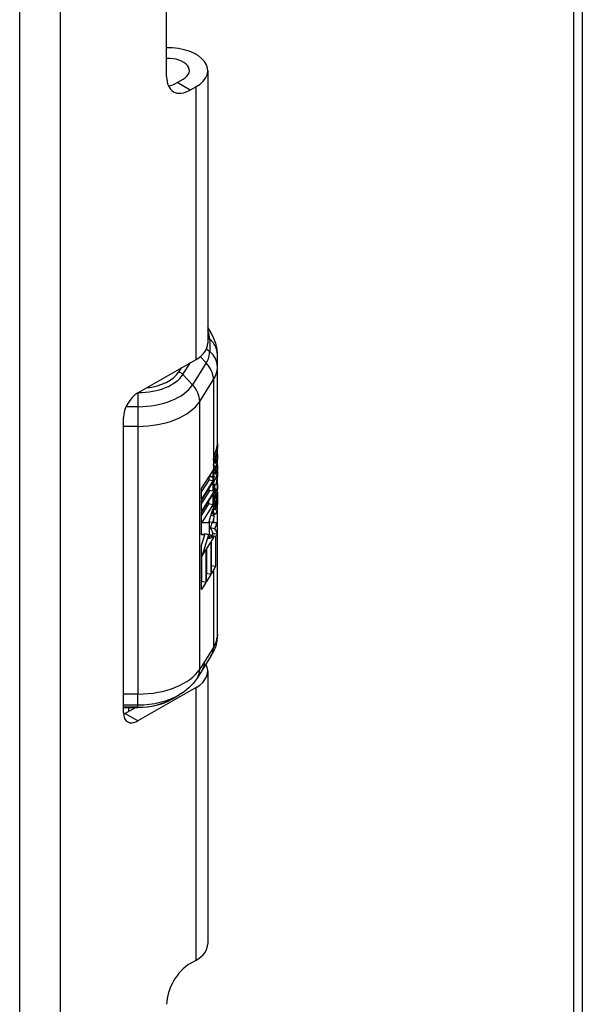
# Model space of a CAD drawing. Header units: inches. Extents: x 0 to 186, y -11 to 121.
# Tile 15 of 21: x 161.43 to 163.12, y 66.82 to 69.77. Entities that reach past the tile are written whole.
import ezdxf

# ---------------------------------------------------------------- set-up
doc = ezdxf.new("R2010")
doc.units = ezdxf.units.IN
doc.header["$LTSCALE"] = 11.141211
doc.header["$MEASUREMENT"] = 0
doc.layers.add('Visible Edges(ANSI)', color=7, linetype='Continuous', lineweight=25)
doc.layers.add('Visible Tangent Edges(ANSI)', color=7, linetype='Continuous', lineweight=25)

msp = doc.modelspace()

# ---------------------------------------------------------------- linework, layer by layer
at = {"layer": 'Visible Edges(ANSI)'}
for p, q in [((163.1187, 88.0476), (163.1187, 49.7941)), ((161.8733, 69.604), (161.8733, 84.7568)), ((161.9964, 69.6214), (161.9964, 68.8038)), ((161.9051, 69.5853), (161.9228, 69.5955)), ((161.9617, 69.5731), (161.944, 69.5629)), ((162.0079, 68.8326), (161.9964, 68.8519)), ((161.7866, 68.6548), (161.9617, 68.7556)), ((162.0255, 68.7335), (162.0255, 68.77)), ((162.0255, 67.9306), (162.0255, 68.7335)), ((161.7442, 67.6959), (161.7442, 68.5813)), ((162.0255, 68.4881), (162.0236, 68.4884)), ((162.0255, 68.5023), (162.0255, 68.4881)), ((162.0214, 68.4669), (162.0201, 68.4632)), ((162.0255, 68.4698), (162.0255, 68.4555)), ((162.0187, 68.4444), (162.0133, 68.4456)), ((162.0136, 68.4531), (162.0137, 68.4542)), ((162.0167, 68.436), (162.0162, 68.4361)), ((162.0255, 68.4555), (162.0236, 68.4559)), ((162.0255, 68.4372), (162.0255, 68.423)), ((161.9778, 68.368), (162.0123, 68.4226)), ((161.9993, 68.402), (161.9993, 68.3936)), ((162.0122, 68.4013), (162.0004, 68.4038)), ((162.013, 68.4026), (162.0012, 68.405)), ((162.013, 68.4026), (162.0122, 68.4013)), ((162.0122, 68.4013), (162.0122, 68.3909)), ((162.0128, 68.4032), (162.013, 68.4026)), ((162.0188, 68.4122), (162.0133, 68.4133)), ((162.0139, 68.3865), (162.0139, 68.3999)), ((162.0166, 68.4048), (162.0162, 68.4049)), ((162.0166, 68.4046), (162.0166, 68.4048)), ((162.0255, 68.423), (162.0236, 68.4234)), ((162.0255, 68.403), (162.0247, 68.4031)), ((162.0255, 68.4193), (162.0255, 68.403)), ((161.9993, 68.3936), (161.9778, 68.3595)), ((162.0122, 68.3909), (161.9778, 68.3363)), ((161.9778, 68.3323), (162.0122, 68.3868)), ((162.0122, 68.3909), (161.9993, 68.3936)), ((162.0122, 68.3868), (162.0122, 68.3601)), ((162.0139, 68.3649), (162.0139, 68.3807)), ((162.0166, 68.3804), (162.0166, 68.3672)), ((162.024, 68.3802), (162.0219, 68.3806)), ((162.0255, 68.3813), (162.0255, 68.3653)), ((161.9778, 68.3363), (161.9778, 68.368)), ((162.0007, 68.3602), (161.9778, 68.3239)), ((162.0136, 68.3575), (161.9778, 68.3007)), ((161.9778, 68.2967), (162.0136, 68.3534)), ((161.9993, 68.3664), (161.9993, 68.3628)), ((162.0122, 68.3601), (161.9993, 68.3628)), ((162.0122, 68.3461), (162.0094, 68.3467)), ((162.0122, 68.3601), (162.013, 68.3601)), ((162.0136, 68.3508), (162.0122, 68.3461)), ((162.0122, 68.3461), (162.0122, 68.3195)), ((162.013, 68.3601), (162.0136, 68.3601)), ((162.0166, 68.3672), (162.0139, 68.3677)), ((162.0188, 68.365), (162.0139, 68.366)), ((162.0139, 68.3304), (162.0139, 68.3467)), ((162.0255, 68.3653), (162.0166, 68.3672)), ((162.0219, 68.3643), (162.0188, 68.3649)), ((162.0229, 68.3509), (162.0229, 68.3134)), ((162.0241, 68.342), (162.0241, 68.3545)), ((162.0244, 68.3424), (162.0241, 68.3424)), ((161.9778, 68.3007), (161.9778, 68.3323)), ((161.9992, 68.3222), (161.9778, 68.2883)), ((162.0122, 68.3195), (161.9787, 68.2665)), ((161.9992, 68.3306), (161.9992, 68.3222)), ((162.0122, 68.3195), (161.9992, 68.3222)), ((162.0208, 68.3303), (162.0171, 68.331)), ((162.0208, 68.3071), (162.0208, 68.3303)), ((162.0229, 68.3134), (162.0208, 68.3138)), ((161.9778, 68.2665), (161.9778, 68.2967)), ((161.9993, 68.2665), (162.0117, 68.306)), ((162.0164, 68.2854), (162.0059, 68.2876)), ((162.0189, 68.3048), (162.0133, 68.3059)), ((161.9787, 68.2665), (161.9778, 68.2667)), ((161.9778, 68.2657), (161.9778, 68.2665)), ((161.9778, 68.2651), (161.9778, 68.2657)), ((161.9778, 68.2296), (161.9778, 68.2651)), ((161.9787, 68.2665), (161.9992, 68.2662)), ((161.9992, 68.2662), (161.9993, 68.2665)), ((162.0108, 68.2661), (161.9998, 68.2684)), ((162.0109, 68.2665), (162.0108, 68.2661)), ((162.0108, 68.2661), (162.0136, 68.266)), ((162.0136, 68.2751), (162.0109, 68.2665)), ((161.9875, 68.2295), (161.9778, 68.2315)), ((161.9875, 68.2295), (161.9778, 68.2296)), ((161.9778, 68.1985), (161.9875, 68.2295)), ((161.9992, 68.2293), (161.9787, 68.1645)), ((161.9862, 68.232), (161.9855, 68.2299)), ((161.9929, 68.2313), (161.9862, 68.232)), ((161.9992, 68.2293), (161.9862, 68.232)), ((162.0059, 68.2286), (161.9929, 68.2313)), ((162.0059, 68.2286), (161.9992, 68.2293)), ((161.9992, 68.2179), (162.0059, 68.2286)), ((162.0155, 68.2228), (162.0038, 68.2253)), ((162.0173, 68.2473), (162.0044, 68.25)), ((162.0197, 68.2246), (162.0067, 68.2273)), ((162.0067, 68.2273), (162.0067, 68.2247)), ((162.0117, 68.2343), (162.0166, 68.2328)), ((162.0117, 68.2335), (162.0117, 68.2343)), ((162.0166, 68.2328), (162.0117, 68.2335)), ((162.0255, 68.2309), (162.0166, 68.2328)), ((162.0197, 68.2246), (162.0197, 68.1342)), ((161.9778, 68.0659), (161.9778, 68.1985)), ((161.9927, 68.1866), (162.0059, 68.2076)), ((162.0136, 68.2222), (161.9992, 68.2179)), ((162.0059, 68.2076), (162.0059, 68.1104)), ((162.0075, 68.2102), (162.0136, 68.2198)), ((162.0075, 68.1131), (162.0075, 68.2102)), ((161.9787, 68.1645), (161.9778, 68.1647)), ((161.978, 68.1646), (161.978, 68.0896)), ((161.9787, 68.1645), (161.991, 68.184)), ((161.9787, 68.1645), (161.9787, 68.1645)), ((161.991, 68.184), (161.991, 68.0869)), ((161.9927, 68.0895), (161.9927, 68.1866)), ((161.9929, 68.1871), (161.9929, 68.1131)), ((162.0197, 68.1342), (162.0075, 68.1368)), ((161.9929, 68.1131), (161.9927, 68.1127)), ((162.0059, 68.1104), (161.9927, 68.0895)), ((162.0059, 68.1104), (161.9929, 68.1131)), ((162.0136, 68.1227), (162.0075, 68.1131)), ((161.978, 68.0896), (161.9778, 68.0891)), ((161.991, 68.0869), (161.9778, 68.0659)), ((161.991, 68.0869), (161.978, 68.0896)), ((162.0062, 67.8653), (161.9799, 67.8237)), ((161.9799, 67.8237), (161.9649, 67.8)), ((161.9964, 67.8203), (161.9964, 67.0028)), ((161.9617, 67.7721), (161.7866, 67.6713)), ((161.8893, 67.7368), (161.9107, 67.7493)), ((161.7442, 67.7121), (161.7874, 67.7121)), ((161.7478, 67.6937), (161.7798, 67.7121)), ((161.7594, 67.7121), (161.7594, 67.7004)), ((161.944, 66.9443), (161.9617, 66.9545))]:
    msp.add_line(p, q, dxfattribs=at)
at = {"layer": 'Visible Edges(ANSI)', "flags": 128}
for points in [[(162.0255, 68.77), (162.0243, 68.7869), (162.0208, 68.8032), (162.0152, 68.8185), (162.0079, 68.8326)], [(162.0137, 68.4542), (162.0138, 68.4545), (162.0138, 68.4549), (162.0138, 68.4552), (162.0139, 68.4555), (162.0139, 68.4559), (162.014, 68.4562), (162.014, 68.4565), (162.014, 68.4569), (162.0141, 68.4572), (162.0141, 68.4576), (162.0142, 68.4579), (162.0143, 68.4582), (162.0143, 68.4586), (162.0144, 68.4589), (162.0144, 68.4593), (162.0145, 68.4596), (162.0145, 68.46), (162.0146, 68.4603), (162.0147, 68.4607), (162.0147, 68.461), (162.0148, 68.4613), (162.0149, 68.4617), (162.015, 68.462), (162.015, 68.4624)], [(162.015, 68.4624), (162.0151, 68.4627), (162.0152, 68.4631), (162.0153, 68.4634), (162.0153, 68.4638), (162.0154, 68.4641), (162.0155, 68.4644), (162.0156, 68.4648), (162.0157, 68.4651), (162.0158, 68.4654), (162.0159, 68.4658), (162.016, 68.4661), (162.016, 68.4664), (162.0161, 68.4668), (162.0162, 68.4671), (162.0163, 68.4674), (162.0164, 68.4677), (162.0165, 68.468), (162.0166, 68.4684), (162.0167, 68.4687), (162.0168, 68.469), (162.0169, 68.4693), (162.017, 68.4696), (162.0171, 68.4699), (162.0172, 68.4702)], [(162.0172, 68.4702), (162.0173, 68.4705), (162.0174, 68.4709), (162.0175, 68.4712), (162.0177, 68.4716), (162.0178, 68.4719), (162.0179, 68.4722), (162.018, 68.4726), (162.0181, 68.4729), (162.0183, 68.4732), (162.0184, 68.4735), (162.0185, 68.4738), (162.0186, 68.4741), (162.0187, 68.4744), (162.0188, 68.4747), (162.019, 68.475), (162.0191, 68.4753), (162.0192, 68.4756), (162.0193, 68.4759), (162.0194, 68.4761), (162.0195, 68.4764), (162.0196, 68.4767), (162.0197, 68.4769), (162.0198, 68.4772), (162.0199, 68.4774)], [(162.0188, 68.4594), (162.0188, 68.4592), (162.0188, 68.459), (162.0187, 68.4589), (162.0187, 68.4587), (162.0186, 68.4585), (162.0186, 68.4583), (162.0185, 68.4581), (162.0185, 68.4579), (162.0185, 68.4578), (162.0184, 68.4576), (162.0184, 68.4574), (162.0183, 68.4572), (162.0183, 68.457), (162.0183, 68.4568), (162.0182, 68.4566), (162.0182, 68.4564), (162.0182, 68.4562), (162.0181, 68.456), (162.0181, 68.4558), (162.0181, 68.4556), (162.018, 68.4555), (162.018, 68.4553), (162.018, 68.4551), (162.018, 68.4549)], [(162.0201, 68.4632), (162.02, 68.4631), (162.02, 68.463), (162.0199, 68.4628), (162.0199, 68.4627), (162.0198, 68.4625), (162.0198, 68.4624), (162.0197, 68.4622), (162.0197, 68.4621), (162.0196, 68.4619), (162.0196, 68.4618), (162.0195, 68.4616), (162.0194, 68.4615), (162.0194, 68.4613), (162.0193, 68.4611), (162.0193, 68.461), (162.0192, 68.4608), (162.0192, 68.4606), (162.0191, 68.4605), (162.0191, 68.4603), (162.019, 68.4601), (162.019, 68.4599), (162.0189, 68.4597), (162.0189, 68.4596), (162.0188, 68.4594)], [(162.0136, 68.4531), (162.0135, 68.452), (162.0135, 68.4509), (162.0134, 68.4497), (162.0134, 68.4487), (162.0133, 68.4476), (162.0133, 68.4466), (162.0133, 68.4458), (162.0133, 68.445), (162.0133, 68.4443), (162.0134, 68.4438), (162.0134, 68.4433), (162.0134, 68.4429), (162.0134, 68.4425), (162.0135, 68.4423), (162.0135, 68.4422), (162.0135, 68.442), (162.0135, 68.4419), (162.0135, 68.4418), (162.0135, 68.4416), (162.0136, 68.4415), (162.0136, 68.4414), (162.0136, 68.4412), (162.0136, 68.4411), (162.0136, 68.441)], [(162.0144, 68.4383), (162.0143, 68.4383), (162.0143, 68.4384), (162.0143, 68.4385), (162.0142, 68.4386), (162.0142, 68.4387), (162.0142, 68.4388), (162.0141, 68.4389), (162.0141, 68.439), (162.0141, 68.4391), (162.014, 68.4392), (162.014, 68.4393), (162.014, 68.4395), (162.0139, 68.4396), (162.0139, 68.4397), (162.0139, 68.4398), (162.0138, 68.4399), (162.0138, 68.44), (162.0138, 68.4402), (162.0137, 68.4403), (162.0137, 68.4404), (162.0137, 68.4406), (162.0137, 68.4407), (162.0136, 68.4408), (162.0136, 68.441)], [(162.0141, 68.4253), (162.0142, 68.4258), (162.0142, 68.4263), (162.0143, 68.4267), (162.0144, 68.4272), (162.0145, 68.4277), (162.0146, 68.4281), (162.0147, 68.4286), (162.0148, 68.429), (162.0149, 68.4295), (162.015, 68.43), (162.0151, 68.4304), (162.0152, 68.4309), (162.0153, 68.4313), (162.0154, 68.4318), (162.0156, 68.4322), (162.0157, 68.4327), (162.0158, 68.4331), (162.0159, 68.4335), (162.0161, 68.434), (162.0162, 68.4344), (162.0163, 68.4348), (162.0164, 68.4352), (162.0166, 68.4356), (162.0167, 68.436)], [(162.0167, 68.436), (162.0166, 68.436), (162.0165, 68.436), (162.0164, 68.436), (162.0163, 68.4361), (162.0162, 68.4361), (162.0161, 68.4362), (162.016, 68.4362), (162.0159, 68.4363), (162.0158, 68.4364), (162.0157, 68.4364), (162.0156, 68.4365), (162.0155, 68.4366), (162.0154, 68.4367), (162.0153, 68.4368), (162.0152, 68.4369), (162.0151, 68.4371), (162.015, 68.4372), (162.0149, 68.4373), (162.0148, 68.4375), (162.0147, 68.4376), (162.0146, 68.4378), (162.0146, 68.4379), (162.0145, 68.4381), (162.0144, 68.4383)], [(162.018, 68.4549), (162.0179, 68.4544), (162.0178, 68.4538), (162.0178, 68.4533), (162.0177, 68.4528), (162.0177, 68.4524), (162.0177, 68.4519), (162.0177, 68.4514), (162.0176, 68.4509), (162.0176, 68.4505), (162.0176, 68.45), (162.0176, 68.4495), (162.0176, 68.4491), (162.0176, 68.4487), (162.0176, 68.4483), (162.0176, 68.4479), (162.0177, 68.4476), (162.0177, 68.4472), (162.0177, 68.4469), (162.0178, 68.4466), (162.0178, 68.4463), (162.0178, 68.446), (162.0179, 68.4458), (162.0179, 68.4455), (162.018, 68.4453)], [(162.018, 68.4453), (162.018, 68.4452), (162.0181, 68.4452), (162.0181, 68.4451), (162.0181, 68.445), (162.0182, 68.4449), (162.0182, 68.4449), (162.0183, 68.4448), (162.0183, 68.4448), (162.0183, 68.4447), (162.0184, 68.4447), (162.0184, 68.4446), (162.0184, 68.4446), (162.0185, 68.4445), (162.0185, 68.4445), (162.0186, 68.4445), (162.0186, 68.4445), (162.0187, 68.4445), (162.0187, 68.4444), (162.0188, 68.4444), (162.0188, 68.4444), (162.0188, 68.4444), (162.0189, 68.4444), (162.0189, 68.4445), (162.019, 68.4445)], [(162.019, 68.4445), (162.019, 68.4445), (162.0191, 68.4445), (162.0191, 68.4445), (162.0192, 68.4446), (162.0192, 68.4446), (162.0193, 68.4447), (162.0193, 68.4447), (162.0194, 68.4447), (162.0195, 68.4448), (162.0195, 68.4449), (162.0196, 68.4449), (162.0196, 68.445), (162.0197, 68.445), (162.0197, 68.4451), (162.0198, 68.4452), (162.0198, 68.4453), (162.0199, 68.4453), (162.0199, 68.4454), (162.02, 68.4455), (162.02, 68.4456), (162.0201, 68.4457), (162.0201, 68.4458), (162.0202, 68.4459), (162.0202, 68.446)], [(162.0202, 68.4313), (162.0202, 68.4311), (162.0201, 68.431), (162.0201, 68.4309), (162.02, 68.4307), (162.02, 68.4306), (162.0199, 68.4304), (162.0199, 68.4303), (162.0198, 68.4301), (162.0198, 68.43), (162.0197, 68.4298), (162.0197, 68.4297), (162.0196, 68.4295), (162.0196, 68.4294), (162.0195, 68.4292), (162.0195, 68.4291), (162.0194, 68.4289), (162.0194, 68.4287), (162.0193, 68.4286), (162.0193, 68.4284), (162.0192, 68.4282), (162.0192, 68.4281), (162.0191, 68.4279), (162.0191, 68.4277), (162.019, 68.4275)], [(162.0202, 68.446), (162.0203, 68.4461), (162.0204, 68.4462), (162.0204, 68.4463), (162.0205, 68.4464), (162.0205, 68.4465), (162.0206, 68.4466), (162.0206, 68.4467), (162.0207, 68.4469), (162.0207, 68.447), (162.0208, 68.4471), (162.0208, 68.4472), (162.0209, 68.4473), (162.0209, 68.4475), (162.021, 68.4476), (162.0211, 68.4477), (162.0211, 68.4479), (162.0212, 68.448), (162.0212, 68.4481), (162.0213, 68.4482), (162.0213, 68.4484), (162.0214, 68.4485), (162.0214, 68.4486), (162.0215, 68.4488), (162.0215, 68.4489)], [(162.0215, 68.4345), (162.0214, 68.4344), (162.0214, 68.4343), (162.0213, 68.4341), (162.0213, 68.434), (162.0212, 68.4339), (162.0212, 68.4337), (162.0211, 68.4336), (162.0211, 68.4335), (162.021, 68.4333), (162.021, 68.4332), (162.0209, 68.433), (162.0209, 68.4329), (162.0208, 68.4328), (162.0208, 68.4326), (162.0207, 68.4325), (162.0207, 68.4324), (162.0206, 68.4322), (162.0206, 68.4321), (162.0205, 68.432), (162.0205, 68.4318), (162.0204, 68.4317), (162.0204, 68.4315), (162.0203, 68.4314), (162.0202, 68.4313)], [(162.0123, 68.4226), (162.0122, 68.4218), (162.0121, 68.4209), (162.012, 68.42), (162.0119, 68.4191), (162.0119, 68.4183), (162.0118, 68.4174), (162.0117, 68.4166), (162.0117, 68.4157), (162.0117, 68.4149), (162.0116, 68.4141), (162.0116, 68.4132), (162.0116, 68.4124), (162.0116, 68.4114), (162.0117, 68.4105), (162.0117, 68.4095), (162.0118, 68.4087), (162.0118, 68.4078), (162.0119, 68.407), (162.012, 68.4063), (162.0121, 68.4056), (162.0123, 68.4049), (162.0124, 68.4043), (162.0126, 68.4037), (162.0128, 68.4032)], [(162.0136, 68.41), (162.0136, 68.4103), (162.0135, 68.4107), (162.0135, 68.4111), (162.0134, 68.4115), (162.0134, 68.412), (162.0134, 68.4124), (162.0134, 68.4128), (162.0133, 68.4133), (162.0133, 68.4138), (162.0133, 68.4143), (162.0133, 68.4148), (162.0133, 68.4153), (162.0133, 68.4158), (162.0133, 68.4163), (162.0133, 68.4168), (162.0133, 68.4173), (162.0134, 68.4178), (162.0134, 68.4183), (162.0134, 68.4189), (162.0135, 68.4194), (162.0135, 68.4199), (162.0135, 68.4204), (162.0136, 68.4209), (162.0136, 68.4215)], [(162.0136, 68.4215), (162.0136, 68.4216), (162.0137, 68.4218), (162.0137, 68.4219), (162.0137, 68.4221), (162.0137, 68.4223), (162.0137, 68.4224), (162.0137, 68.4226), (162.0138, 68.4227), (162.0138, 68.4229), (162.0138, 68.4231), (162.0138, 68.4232), (162.0138, 68.4234), (162.0139, 68.4235), (162.0139, 68.4237), (162.0139, 68.4239), (162.0139, 68.424), (162.0139, 68.4242), (162.014, 68.4243), (162.014, 68.4245), (162.014, 68.4247), (162.014, 68.4248), (162.0141, 68.425), (162.0141, 68.4252), (162.0141, 68.4253)], [(162.0142, 68.4075), (162.0142, 68.4075), (162.0142, 68.4076), (162.0141, 68.4077), (162.0141, 68.4078), (162.0141, 68.4079), (162.014, 68.408), (162.014, 68.4081), (162.014, 68.4082), (162.014, 68.4083), (162.0139, 68.4084), (162.0139, 68.4085), (162.0139, 68.4086), (162.0139, 68.4087), (162.0138, 68.4088), (162.0138, 68.4089), (162.0138, 68.409), (162.0138, 68.4091), (162.0137, 68.4093), (162.0137, 68.4094), (162.0137, 68.4095), (162.0137, 68.4096), (162.0137, 68.4097), (162.0136, 68.4098), (162.0136, 68.41)], [(162.0166, 68.4048), (162.0165, 68.4049), (162.0164, 68.4049), (162.0163, 68.4049), (162.0162, 68.4049), (162.0161, 68.405), (162.0159, 68.405), (162.0158, 68.4051), (162.0157, 68.4052), (162.0156, 68.4052), (162.0155, 68.4053), (162.0154, 68.4054), (162.0153, 68.4055), (162.0152, 68.4056), (162.0151, 68.4058), (162.015, 68.4059), (162.0149, 68.406), (162.0148, 68.4062), (162.0147, 68.4063), (162.0146, 68.4065), (162.0146, 68.4067), (162.0145, 68.4069), (162.0144, 68.407), (162.0143, 68.4072), (162.0142, 68.4075)], [(162.018, 68.4229), (162.0179, 68.4222), (162.0178, 68.4214), (162.0178, 68.4206), (162.0177, 68.4199), (162.0177, 68.4192), (162.0176, 68.4186), (162.0176, 68.418), (162.0176, 68.4175), (162.0176, 68.4171), (162.0176, 68.4169), (162.0176, 68.4167), (162.0176, 68.4165), (162.0176, 68.4164), (162.0176, 68.4162), (162.0176, 68.416), (162.0177, 68.4159), (162.0177, 68.4157), (162.0177, 68.4156), (162.0177, 68.4154), (162.0177, 68.4152), (162.0177, 68.4151), (162.0177, 68.4149), (162.0178, 68.4148), (162.0178, 68.4146)], [(162.0178, 68.4146), (162.0178, 68.4145), (162.0178, 68.4144), (162.0178, 68.4143), (162.0178, 68.4142), (162.0179, 68.4141), (162.0179, 68.414), (162.0179, 68.4139), (162.0179, 68.4138), (162.0179, 68.4137), (162.018, 68.4136), (162.018, 68.4135), (162.018, 68.4134), (162.018, 68.4133), (162.0181, 68.4132), (162.0181, 68.4132), (162.0181, 68.4131), (162.0181, 68.413), (162.0182, 68.4129), (162.0182, 68.4129), (162.0182, 68.4128), (162.0183, 68.4127), (162.0183, 68.4127), (162.0183, 68.4126), (162.0183, 68.4126)], [(162.019, 68.4275), (162.019, 68.4274), (162.0189, 68.4272), (162.0189, 68.427), (162.0188, 68.4268), (162.0188, 68.4267), (162.0187, 68.4265), (162.0187, 68.4263), (162.0186, 68.4261), (162.0186, 68.4259), (162.0185, 68.4257), (162.0185, 68.4255), (162.0185, 68.4253), (162.0184, 68.4251), (162.0184, 68.425), (162.0183, 68.4248), (162.0183, 68.4246), (162.0183, 68.4244), (162.0182, 68.4242), (162.0182, 68.424), (162.0181, 68.4238), (162.0181, 68.4235), (162.0181, 68.4233), (162.018, 68.4231), (162.018, 68.4229)], [(162.0183, 68.4126), (162.0184, 68.4125), (162.0184, 68.4125), (162.0185, 68.4124), (162.0185, 68.4124), (162.0186, 68.4123), (162.0186, 68.4123), (162.0186, 68.4122), (162.0187, 68.4122), (162.0187, 68.4122), (162.0188, 68.4122), (162.0188, 68.4122), (162.0189, 68.4122), (162.0189, 68.4122), (162.019, 68.4122), (162.019, 68.4122), (162.0191, 68.4122), (162.0191, 68.4122), (162.0192, 68.4122), (162.0192, 68.4122), (162.0193, 68.4123), (162.0193, 68.4123), (162.0194, 68.4123), (162.0194, 68.4123), (162.0195, 68.4124)], [(162.0195, 68.4124), (162.0196, 68.4124), (162.0196, 68.4125), (162.0197, 68.4126), (162.0198, 68.4127), (162.0198, 68.4128), (162.0199, 68.4129), (162.02, 68.413), (162.0201, 68.4131), (162.0201, 68.4132), (162.0202, 68.4133), (162.0203, 68.4135), (162.0204, 68.4136), (162.0204, 68.4137), (162.0205, 68.4139), (162.0206, 68.414), (162.0206, 68.4142), (162.0207, 68.4143), (162.0208, 68.4145), (162.0209, 68.4147), (162.0209, 68.4148), (162.021, 68.415), (162.0211, 68.4152), (162.0211, 68.4154), (162.0212, 68.4155)], [(162.017, 68.3305), (162.0171, 68.331), (162.0173, 68.3315), (162.0174, 68.332), (162.0175, 68.3325), (162.0176, 68.333), (162.0178, 68.3335), (162.0179, 68.334), (162.018, 68.3345), (162.0182, 68.335), (162.0183, 68.3355), (162.0184, 68.336), (162.0186, 68.3365), (162.0187, 68.3369), (162.0188, 68.3374), (162.019, 68.3378), (162.0191, 68.3383), (162.0192, 68.3388), (162.0194, 68.3392), (162.0195, 68.3396), (162.0196, 68.3401), (162.0198, 68.3405), (162.0199, 68.3409), (162.02, 68.3414), (162.0201, 68.3418)], [(162.0201, 68.3418), (162.0203, 68.3422), (162.0204, 68.3427), (162.0205, 68.3431), (162.0207, 68.3435), (162.0208, 68.3439), (162.0209, 68.3444), (162.0211, 68.3448), (162.0212, 68.3452), (162.0213, 68.3456), (162.0214, 68.346), (162.0215, 68.3464), (162.0217, 68.3467), (162.0218, 68.3471), (162.0219, 68.3475), (162.022, 68.3478), (162.0221, 68.3482), (162.0222, 68.3486), (162.0223, 68.3489), (162.0224, 68.3492), (162.0225, 68.3496), (162.0227, 68.3499), (162.0228, 68.3502), (162.0229, 68.3505), (162.0229, 68.3509)], [(162.0241, 68.3545), (162.0242, 68.3548), (162.0243, 68.355), (162.0244, 68.3553), (162.0244, 68.3555), (162.0245, 68.3557), (162.0246, 68.3558), (162.0247, 68.356), (162.0247, 68.3561), (162.0248, 68.3563), (162.0249, 68.3564), (162.0249, 68.3564), (162.025, 68.3565), (162.025, 68.3565), (162.0251, 68.3565), (162.0251, 68.3565), (162.0252, 68.3565), (162.0252, 68.3564), (162.0252, 68.3563), (162.0253, 68.3562), (162.0253, 68.356), (162.0253, 68.3558), (162.0253, 68.3556), (162.0254, 68.3553), (162.0254, 68.355)], [(162.0247, 68.3415), (162.0247, 68.3416), (162.0246, 68.3417), (162.0246, 68.3418), (162.0246, 68.3418), (162.0246, 68.3419), (162.0246, 68.342), (162.0246, 68.3421), (162.0245, 68.3421), (162.0245, 68.3422), (162.0245, 68.3423), (162.0245, 68.3423), (162.0244, 68.3423), (162.0244, 68.3424), (162.0244, 68.3424), (162.0244, 68.3424), (162.0243, 68.3424), (162.0243, 68.3424), (162.0243, 68.3424), (162.0242, 68.3423), (162.0242, 68.3423), (162.0242, 68.3422), (162.0241, 68.3422), (162.0241, 68.3421), (162.0241, 68.342)], [(162.0246, 68.3241), (162.0246, 68.3248), (162.0247, 68.3256), (162.0247, 68.3263), (162.0247, 68.327), (162.0248, 68.3278), (162.0248, 68.3285), (162.0248, 68.3292), (162.0248, 68.3299), (162.0249, 68.3307), (162.0249, 68.3314), (162.0249, 68.332), (162.0249, 68.3327), (162.0249, 68.3334), (162.0249, 68.334), (162.0249, 68.3347), (162.0249, 68.3355), (162.0249, 68.3363), (162.0249, 68.3372), (162.0249, 68.338), (162.0249, 68.3389), (162.0248, 68.3397), (162.0248, 68.3404), (162.0247, 68.341), (162.0247, 68.3415)], [(162.0254, 68.355), (162.0254, 68.3544), (162.0254, 68.3537), (162.0255, 68.3529), (162.0255, 68.352), (162.0255, 68.3511), (162.0255, 68.3501), (162.0255, 68.349), (162.0255, 68.3478), (162.0255, 68.3467), (162.0255, 68.3455), (162.0255, 68.3443), (162.0255, 68.3431), (162.0255, 68.342), (162.0255, 68.3409), (162.0255, 68.3398), (162.0255, 68.3388), (162.0255, 68.3378), (162.0255, 68.3368), (162.0255, 68.3358), (162.0255, 68.3347), (162.0255, 68.3337), (162.0255, 68.3326), (162.0255, 68.3315), (162.0255, 68.3304)], [(162.0136, 68.2983), (162.0136, 68.2987), (162.0135, 68.2992), (162.0135, 68.2996), (162.0135, 68.3001), (162.0134, 68.3006), (162.0134, 68.3011), (162.0134, 68.3016), (162.0133, 68.3021), (162.0133, 68.3026), (162.0133, 68.3031), (162.0133, 68.3037), (162.0133, 68.3042), (162.0133, 68.3048), (162.0133, 68.3055), (162.0133, 68.3061), (162.0133, 68.3067), (162.0134, 68.3074), (162.0134, 68.308), (162.0134, 68.3086), (162.0134, 68.3093), (162.0135, 68.3099), (162.0135, 68.3105), (162.0136, 68.3112), (162.0136, 68.3118)], [(162.0136, 68.3118), (162.0136, 68.312), (162.0137, 68.3123), (162.0137, 68.3125), (162.0137, 68.3128), (162.0137, 68.313), (162.0138, 68.3133), (162.0138, 68.3135), (162.0138, 68.3138), (162.0139, 68.314), (162.0139, 68.3143), (162.0139, 68.3145), (162.0139, 68.3148), (162.014, 68.315), (162.014, 68.3153), (162.014, 68.3155), (162.0141, 68.3158), (162.0141, 68.316), (162.0141, 68.3163), (162.0142, 68.3165), (162.0142, 68.3168), (162.0142, 68.317), (162.0143, 68.3173), (162.0143, 68.3175), (162.0144, 68.3178)], [(162.0144, 68.3178), (162.0145, 68.3183), (162.0145, 68.3189), (162.0146, 68.3194), (162.0147, 68.3199), (162.0148, 68.3205), (162.0149, 68.321), (162.015, 68.3216), (162.0151, 68.3221), (162.0152, 68.3226), (162.0153, 68.3232), (162.0154, 68.3237), (162.0155, 68.3242), (162.0157, 68.3248), (162.0158, 68.3253), (162.0159, 68.3258), (162.016, 68.3264), (162.0161, 68.3269), (162.0162, 68.3274), (162.0164, 68.3279), (162.0165, 68.3284), (162.0166, 68.329), (162.0167, 68.3295), (162.0169, 68.33), (162.017, 68.3305)], [(162.0184, 68.321), (162.0183, 68.3204), (162.0181, 68.3197), (162.018, 68.319), (162.0179, 68.3183), (162.0178, 68.3176), (162.0177, 68.3169), (162.0177, 68.3163), (162.0176, 68.3156), (162.0176, 68.3149), (162.0175, 68.3143), (162.0175, 68.3137), (162.0175, 68.313), (162.0175, 68.3124), (162.0174, 68.3118), (162.0174, 68.3111), (162.0175, 68.3105), (162.0175, 68.3099), (162.0175, 68.3093), (162.0175, 68.3088), (162.0176, 68.3082), (162.0176, 68.3077), (162.0177, 68.3073), (162.0178, 68.3068), (162.0178, 68.3065)], [(162.0208, 68.3303), (162.0207, 68.3299), (162.0206, 68.3296), (162.0205, 68.3293), (162.0204, 68.3289), (162.0203, 68.3286), (162.0202, 68.3282), (162.0201, 68.3279), (162.02, 68.3275), (162.0199, 68.3271), (162.0198, 68.3268), (162.0197, 68.3264), (162.0196, 68.326), (162.0195, 68.3256), (162.0194, 68.3252), (162.0193, 68.3248), (162.0192, 68.3244), (162.0191, 68.324), (162.019, 68.3236), (162.0189, 68.3232), (162.0188, 68.3228), (162.0187, 68.3224), (162.0186, 68.3219), (162.0185, 68.3215), (162.0184, 68.321)], [(162.0229, 68.3134), (162.023, 68.3137), (162.0231, 68.3141), (162.0232, 68.3145), (162.0233, 68.3148), (162.0234, 68.3152), (162.0235, 68.3156), (162.0235, 68.316), (162.0236, 68.3164), (162.0237, 68.3168), (162.0238, 68.3172), (162.0238, 68.3177), (162.0239, 68.3181), (162.024, 68.3185), (162.0241, 68.319), (162.0241, 68.3195), (162.0242, 68.3199), (162.0242, 68.3204), (162.0243, 68.3209), (162.0243, 68.3214), (162.0244, 68.3219), (162.0244, 68.3225), (162.0245, 68.323), (162.0245, 68.3236), (162.0246, 68.3241)], [(162.0252, 68.318), (162.0252, 68.3175), (162.0251, 68.317), (162.0251, 68.3164), (162.0251, 68.3159), (162.0251, 68.3154), (162.025, 68.3149), (162.025, 68.3144), (162.025, 68.3139), (162.0249, 68.3134), (162.0249, 68.3129), (162.0249, 68.3124), (162.0248, 68.312), (162.0248, 68.3115), (162.0247, 68.311), (162.0247, 68.3105), (162.0247, 68.3101), (162.0246, 68.3096), (162.0246, 68.3091), (162.0245, 68.3087), (162.0245, 68.3082), (162.0244, 68.3078), (162.0244, 68.3073), (162.0243, 68.3069), (162.0243, 68.3064)], [(162.0255, 68.3304), (162.0255, 68.3299), (162.0254, 68.3294), (162.0254, 68.3289), (162.0254, 68.3284), (162.0254, 68.3279), (162.0254, 68.3274), (162.0254, 68.3268), (162.0254, 68.3263), (162.0254, 68.3258), (162.0254, 68.3253), (162.0254, 68.3247), (162.0254, 68.3242), (162.0254, 68.3237), (162.0253, 68.3232), (162.0253, 68.3226), (162.0253, 68.3221), (162.0253, 68.3216), (162.0253, 68.3211), (162.0253, 68.3206), (162.0253, 68.3201), (162.0252, 68.3195), (162.0252, 68.319), (162.0252, 68.3185), (162.0252, 68.318)], [(162.0117, 68.306), (162.0117, 68.3056), (162.0117, 68.3053), (162.0117, 68.305), (162.0117, 68.3046), (162.0117, 68.3043), (162.0117, 68.3039), (162.0116, 68.3036), (162.0116, 68.3033), (162.0116, 68.3029), (162.0116, 68.3026), (162.0116, 68.3022), (162.0116, 68.3019), (162.0116, 68.3008), (162.0117, 68.2997), (162.0117, 68.2987), (162.0117, 68.2977), (162.0118, 68.2968), (162.0119, 68.2958), (162.012, 68.295), (162.0121, 68.2941), (162.0122, 68.2933), (162.0123, 68.2925), (162.0125, 68.2918), (162.0127, 68.2911)], [(162.0127, 68.2911), (162.0127, 68.291), (162.0127, 68.2909), (162.0128, 68.2907), (162.0128, 68.2906), (162.0128, 68.2905), (162.0129, 68.2903), (162.0129, 68.2902), (162.0129, 68.2901), (162.013, 68.29), (162.013, 68.2898), (162.0131, 68.2897), (162.0131, 68.2896), (162.0131, 68.2895), (162.0132, 68.2894), (162.0132, 68.2892), (162.0133, 68.2891), (162.0133, 68.289), (162.0134, 68.2889), (162.0134, 68.2888), (162.0134, 68.2887), (162.0135, 68.2886), (162.0135, 68.2885), (162.0136, 68.2884), (162.0136, 68.2883)], [(162.0142, 68.2952), (162.0142, 68.2953), (162.0141, 68.2954), (162.0141, 68.2955), (162.0141, 68.2956), (162.014, 68.2958), (162.014, 68.2959), (162.014, 68.296), (162.014, 68.2961), (162.0139, 68.2963), (162.0139, 68.2964), (162.0139, 68.2965), (162.0139, 68.2967), (162.0138, 68.2968), (162.0138, 68.2969), (162.0138, 68.2971), (162.0138, 68.2972), (162.0138, 68.2973), (162.0137, 68.2975), (162.0137, 68.2976), (162.0137, 68.2977), (162.0137, 68.2979), (162.0137, 68.298), (162.0136, 68.2982), (162.0136, 68.2983)], [(162.0136, 68.2883), (162.0137, 68.2881), (162.0138, 68.288), (162.0138, 68.2879), (162.0139, 68.2877), (162.014, 68.2876), (162.014, 68.2875), (162.0141, 68.2874), (162.0142, 68.2873), (162.0142, 68.2872), (162.0143, 68.287), (162.0144, 68.2869), (162.0145, 68.2868), (162.0145, 68.2867), (162.0146, 68.2866), (162.0147, 68.2866), (162.0148, 68.2865), (162.0148, 68.2864), (162.0149, 68.2863), (162.015, 68.2862), (162.0151, 68.2861), (162.0151, 68.2861), (162.0152, 68.286), (162.0153, 68.2859), (162.0154, 68.2859)], [(162.0164, 68.2906), (162.0163, 68.2907), (162.0162, 68.2908), (162.0161, 68.2909), (162.016, 68.2911), (162.0159, 68.2912), (162.0158, 68.2913), (162.0157, 68.2915), (162.0156, 68.2916), (162.0155, 68.2918), (162.0154, 68.292), (162.0153, 68.2921), (162.0152, 68.2923), (162.0151, 68.2925), (162.015, 68.2927), (162.0149, 68.2929), (162.0148, 68.2931), (162.0147, 68.2934), (162.0146, 68.2936), (162.0146, 68.2938), (162.0145, 68.2941), (162.0144, 68.2944), (162.0143, 68.2946), (162.0143, 68.2949), (162.0142, 68.2952)], [(162.0154, 68.2859), (162.0154, 68.2858), (162.0155, 68.2858), (162.0155, 68.2858), (162.0156, 68.2857), (162.0156, 68.2857), (162.0157, 68.2857), (162.0157, 68.2856), (162.0158, 68.2856), (162.0158, 68.2856), (162.0159, 68.2856), (162.0159, 68.2855), (162.016, 68.2855), (162.0161, 68.2855), (162.0161, 68.2855), (162.0162, 68.2855), (162.0162, 68.2854), (162.0163, 68.2854), (162.0163, 68.2854), (162.0164, 68.2854), (162.0164, 68.2854), (162.0165, 68.2854), (162.0165, 68.2854), (162.0166, 68.2854), (162.0166, 68.2854)], [(162.0193, 68.2911), (162.0192, 68.291), (162.0191, 68.2909), (162.019, 68.2908), (162.0189, 68.2907), (162.0187, 68.2906), (162.0186, 68.2905), (162.0185, 68.2904), (162.0184, 68.2904), (162.0182, 68.2903), (162.0181, 68.2903), (162.018, 68.2903), (162.0179, 68.2902), (162.0177, 68.2902), (162.0176, 68.2902), (162.0175, 68.2902), (162.0174, 68.2902), (162.0172, 68.2902), (162.0171, 68.2903), (162.017, 68.2903), (162.0169, 68.2904), (162.0168, 68.2904), (162.0167, 68.2905), (162.0165, 68.2906), (162.0164, 68.2906)], [(162.0178, 68.3065), (162.0179, 68.3063), (162.0179, 68.3062), (162.0179, 68.3061), (162.018, 68.306), (162.018, 68.3059), (162.018, 68.3058), (162.0181, 68.3057), (162.0181, 68.3056), (162.0181, 68.3056), (162.0182, 68.3055), (162.0182, 68.3054), (162.0183, 68.3053), (162.0183, 68.3053), (162.0183, 68.3052), (162.0184, 68.3051), (162.0184, 68.3051), (162.0185, 68.305), (162.0185, 68.305), (162.0186, 68.3049), (162.0186, 68.3049), (162.0186, 68.3049), (162.0187, 68.3048), (162.0187, 68.3048), (162.0188, 68.3048)], [(162.0188, 68.3048), (162.0188, 68.3048), (162.0189, 68.3048), (162.0189, 68.3048), (162.019, 68.3048), (162.019, 68.3047), (162.019, 68.3048), (162.0191, 68.3048), (162.0191, 68.3048), (162.0192, 68.3048), (162.0192, 68.3048), (162.0193, 68.3048), (162.0193, 68.3048), (162.0194, 68.3049), (162.0194, 68.3049), (162.0195, 68.3049), (162.0195, 68.3049), (162.0196, 68.305), (162.0196, 68.305), (162.0196, 68.3051), (162.0197, 68.3051), (162.0197, 68.3052), (162.0198, 68.3052), (162.0198, 68.3053), (162.0199, 68.3054)], [(162.0243, 68.3064), (162.0241, 68.3054), (162.024, 68.3043), (162.0238, 68.3033), (162.0236, 68.3024), (162.0234, 68.3014), (162.0232, 68.3005), (162.023, 68.2996), (162.0228, 68.2988), (162.0226, 68.298), (162.0224, 68.2972), (162.0221, 68.2965), (162.0219, 68.2958), (162.0217, 68.2952), (162.0214, 68.2946), (162.0212, 68.2941), (162.021, 68.2936), (162.0208, 68.2931), (162.0206, 68.2927), (162.0203, 68.2924), (162.0201, 68.2921), (162.0199, 68.2918), (162.0197, 68.2915), (162.0195, 68.2913), (162.0193, 68.2911)], [(162.0199, 68.3054), (162.0199, 68.3054), (162.02, 68.3055), (162.02, 68.3055), (162.02, 68.3056), (162.0201, 68.3056), (162.0201, 68.3057), (162.0202, 68.3058), (162.0202, 68.3058), (162.0202, 68.3059), (162.0203, 68.306), (162.0203, 68.306), (162.0204, 68.3061), (162.0204, 68.3062), (162.0204, 68.3063), (162.0205, 68.3063), (162.0205, 68.3064), (162.0206, 68.3065), (162.0206, 68.3066), (162.0206, 68.3066), (162.0207, 68.3067), (162.0207, 68.3068), (162.0208, 68.3069), (162.0208, 68.307), (162.0208, 68.3071)], [(162.0255, 67.9306), (162.0242, 67.9129), (162.0203, 67.8958), (162.0141, 67.8798), (162.0062, 67.8653)], [(161.9649, 67.8), (161.9532, 67.7841), (161.94, 67.7706), (161.9258, 67.759), (161.9107, 67.7493)], [(161.7874, 67.7121), (161.8012, 67.7125), (161.815, 67.7137), (161.8286, 67.7157), (161.8418, 67.7184), (161.8546, 67.7219), (161.8668, 67.7261), (161.8784, 67.7311), (161.8893, 67.7368)]]:
    msp.add_lwpolyline(points, dxfattribs=at)
at = {"layer": 'Visible Edges(ANSI)'}
for centre, major_axis, ratio, start_param, end_param in [((161.8779, 69.6214), (0.1185, 0), 0.575862, 5.497787, 7.892778), ((161.8779, 69.6214), (0.0635, 0), 0.575862, 5.497787, 7.926426), ((161.944, 69.6447), (-0.0499, -0.0867), 0.578093, 5.495853, 7.06665), ((161.9051, 69.6671), (-0.0499, -0.0867), 0.578093, 0.398633, 0.783464), ((161.8779, 68.8038), (0.1185, 0), 0.575862, 5.497787, 6.283185), ((161.7866, 68.6057), (-0.0299, -0.052), 0.578093, 3.925057, 5.495853), ((161.8286, 68.5042), (0.1969, 0), 0.575862, 6.045047, 6.266828), ((161.8286, 68.4899), (0.1969, 0), 0.575862, 6.07839, 6.266828), ((161.8286, 68.4716), (0.1969, 0), 0.575862, 6.081543, 6.266828), ((161.8286, 68.4391), (0.1969, 0), 0.575862, 6.073977, 6.266828), ((161.8286, 68.4574), (0.1969, 0), 0.575862, 6.080284, 6.266828), ((161.8286, 68.4248), (0.1969, 0), 0.575862, 5.938114, 6.266828), ((161.8286, 68.4383), (0.1969, 0), 0.575862, 5.938114, 5.981813), ((161.8286, 68.3846), (0.107, 0.2041), 0.809578, 5.093681, 5.270759), ((161.8286, 68.37), (0.1136, 0.1955), 0.822551, 5.205049, 5.310926), ((161.8286, 68.4195), (-0.1968, 0.0387), 0.034853, 2.803376, 2.955011), ((161.8286, 68.418), (-0.1968, 0.0366), 0.064636, 3.031384, 3.137261), ((161.8286, 68.3962), (0.1831, 0), 0.575862, 5.934119, 5.954969), ((161.8286, 68.3988), (-0.1968, 0.0368), 0.062146, 2.804144, 2.828549), ((161.8286, 68.3962), (0.1969, 0), 0.575862, 5.934119, 5.958525), ((161.8286, 68.3896), (0.1118, 0.1978), 0.819294, 4.967209, 4.991859), ((161.8286, 68.3922), (0.1969, 0), 0.575862, 5.934119, 5.958769), ((161.8286, 68.3846), (0.1111, 0.1987), 0.817967, 4.966913, 5.051267), ((161.8286, 68.4037), (0.1968, -0.0368), 0.06153, 5.949629, 6.033983), ((161.8286, 68.3683), (0.1071, 0.2039), 0.80985, 4.942796, 5.096328), ((161.8286, 68.4031), (0.1968, -0.0377), 0.048732, 6.100987, 6.276168), ((161.8286, 68.3139), (0.1137, 0.1952), 0.822882, 4.979379, 5.027424), ((161.8286, 68.2796), (0.1831, 0), 0.575573, 5.998896, 6.155589), ((161.8286, 68.3048), (-0.1968, 0.0369), 0.06086, 2.803931, 3.040645), ((161.8286, 68.2796), (0.1969, 0), 0.575573, 5.994362, 6.170924), ((161.8286, 68.2902), (-0.1825, 0.0595), 0.239175, 3.219358, 3.503739), ((161.8286, 68.261), (0.183, -0.0282), 0.159451, 6.073145, 6.307772), ((161.8286, 68.2586), (0.1969, 0), 0.575862, 5.934119, 5.962437), ((161.8286, 68.261), (0.1968, -0.0304), 0.159451, 5.958706, 5.987024), ((161.8286, 68.2902), (-0.1963, 0.0639), 0.239175, 3.235716, 3.508272), ((161.8286, 68.261), (0.1968, -0.0304), 0.159451, 6.065103, 6.291414), ((161.8286, 68.1614), (0.1969, 0), 0.575862, 5.934119, 6.040516), ((161.8779, 67.8203), (0.1185, 0), 0.575862, 5.497787, 6.590531), ((161.7866, 67.7203), (-0.0299, -0.052), 0.578093, 5.495853, 7.06665), ((161.7478, 67.7427), (-0.0299, -0.052), 0.578093, 0.703553, 0.783464), ((161.8779, 67.0028), (0.1185, 0), 0.575862, 5.497787, 6.283185), ((161.944, 66.8626), (-0.0499, -0.0867), 0.578093, 3.925057, 5.495853)]:
    msp.add_ellipse(centre, major_axis=major_axis, ratio=ratio, start_param=start_param, end_param=end_param, dxfattribs=at)
at = {"layer": 'Visible Tangent Edges(ANSI)'}
for p, q in [((163.0935, 49.7591), (163.0935, 88.0331)), ((161.4331, 49.0726), (161.4331, 86.9863)), ((161.5547, 86.9863), (161.5547, 49.0726)), ((161.944, 69.5629), (161.9051, 69.5853)), ((161.9617, 68.7556), (161.9617, 69.5731)), ((161.9964, 68.8205), (162.0024, 68.8155)), ((162.0024, 68.8155), (162.0024, 68.779)), ((161.9927, 68.787), (162.0024, 68.779)), ((161.9741, 68.764), (161.992, 68.7448)), ((161.9169, 68.7298), (161.9092, 68.7176)), ((161.9223, 68.7101), (161.9449, 68.7459)), ((161.992, 68.7448), (161.9507, 68.6794)), ((161.9223, 68.7101), (161.9507, 68.6794)), ((161.9723, 68.6294), (162.0136, 68.6947)), ((162.0136, 68.6947), (162.0136, 68.4531)), ((161.7874, 68.6552), (161.7874, 68.6136)), ((161.7874, 68.6136), (161.7518, 68.6136)), ((161.7874, 68.6136), (161.7874, 68.5548)), ((161.9723, 67.8265), (161.9723, 68.6294)), ((161.7442, 68.5548), (161.7874, 68.5548)), ((161.7874, 68.5548), (161.7874, 67.7519)), ((162.0188, 68.4594), (162.0146, 68.4603)), ((162.0201, 68.4632), (162.0155, 68.4642)), ((162.0214, 68.4669), (162.0165, 68.4679)), ((162.018, 68.4453), (162.0133, 68.4463)), ((162.0136, 68.441), (162.0136, 68.4215)), ((162.018, 68.4549), (162.0139, 68.4557)), ((162.0202, 68.4313), (162.0156, 68.4322)), ((162.0215, 68.4345), (162.0166, 68.4356)), ((162.0128, 68.4032), (162.0015, 68.4055)), ((162.0178, 68.4146), (162.0133, 68.4156)), ((162.0183, 68.4126), (162.0133, 68.4136)), ((162.0136, 68.41), (162.0136, 68.3601)), ((162.018, 68.4229), (162.0139, 68.4238)), ((162.019, 68.4275), (162.0147, 68.4284)), ((162.0007, 68.3625), (162.0007, 68.3602)), ((162.0136, 68.3575), (162.0136, 68.3534)), ((162.0136, 68.3508), (162.0136, 68.3118)), ((162.0254, 68.355), (162.0244, 68.3552)), ((162.0184, 68.321), (162.015, 68.3217)), ((162.0252, 68.318), (162.0239, 68.3183)), ((162.0255, 68.3304), (162.0249, 68.3306)), ((162.0154, 68.2859), (162.006, 68.2878)), ((162.0127, 68.2911), (162.0074, 68.2922)), ((162.0188, 68.3048), (162.0133, 68.3059)), ((162.0178, 68.3065), (162.0134, 68.3074)), ((162.0136, 68.2983), (162.0136, 68.2883)), ((162.0193, 68.2911), (162.0154, 68.2919)), ((162.0243, 68.3064), (162.0208, 68.3072)), ((162.0109, 68.2665), (162, 68.2688)), ((162.0007, 68.2682), (162.0007, 68.2297)), ((162.0136, 68.2751), (162.0136, 68.266)), ((162.0136, 68.2222), (162.0136, 68.2198)), ((161.9787, 68.1645), (161.9778, 68.1647)), ((162.0136, 68.1227), (162.0136, 67.8919)), ((162.0136, 67.8919), (161.9873, 67.8503)), ((161.9873, 67.8503), (161.9723, 67.8265)), ((161.7874, 67.7519), (161.7442, 67.7519)), ((161.7874, 67.7197), (161.7874, 67.7519)), ((161.9617, 66.9545), (161.9617, 67.7721)), ((161.7442, 67.7197), (161.7874, 67.7197)), ((161.7874, 67.7124), (161.7442, 67.7124)), ((161.7866, 67.6713), (161.7478, 67.6937)), ((161.7874, 67.7124), (161.7874, 67.7197)), ((161.7874, 67.7124), (161.7874, 67.7121))]:
    msp.add_line(p, q, dxfattribs=at)
for centre, major_axis, ratio, start_param, end_param in [((161.9403, 68.7922), (0.0676, 0.0404), 0.773006, 0, 0.285716), ((161.8286, 68.8155), (0.1738, 0), 0.575862, 0, 0.265194), ((161.9468, 68.77), (0.0787, 0), 0.817547, 0, 0.785398), ((161.8286, 68.779), (0.1738, 0), 0.575862, 5.934119, 6.283185), ((161.9468, 68.7335), (0.0787, 0), 0.817547, 0, 0.785398), ((161.9396, 68.7102), (-0.0666, 0.0421), 0.768243, 3.593625, 4.379023), ((161.8286, 68.7335), (0.1969, 0), 0.575862, 5.934119, 6.283185), ((161.7874, 68.7384), (0.1436, 0), 0.575862, 4.71854, 5.934119), ((161.7874, 68.7431), (0.1296, 0), 0.575862, 4.910551, 5.934119), ((161.9092, 68.7015), (0.0166, -0.0105), 0.768243, 1.23743, 2.022828), ((161.7874, 68.7137), (0.1738, 0), 0.575862, 4.712389, 5.934119), ((161.8983, 68.6449), (-0.0666, 0.0421), 0.768243, 3.593625, 4.379023), ((161.7874, 68.6681), (0.1969, 0), 0.575862, 4.712389, 5.934119), ((161.8286, 67.9306), (0.1969, 0), 0.575862, 5.934119, 6.283185), ((161.9396, 67.9074), (0.0666, -0.0421), 0.768243, 0, 0.452032), ((161.9133, 67.8658), (0.0666, -0.0421), 0.768243, 0, 0.452032), ((161.7874, 67.8653), (0.1969, 0), 0.575862, 4.712389, 5.934119), ((161.8983, 67.842), (0.0666, -0.0421), 0.768243, 0, 0.452032), ((161.7874, 67.8198), (0.1738, 0), 0.575862, 4.712389, 5.50164), ((161.7874, 67.7951), (-0.1436, 0), 0.575862, 1.570796, 2.360047)]:
    msp.add_ellipse(centre, major_axis=major_axis, ratio=ratio, start_param=start_param, end_param=end_param, dxfattribs=at)

doc.saveas('drawing.dxf')
